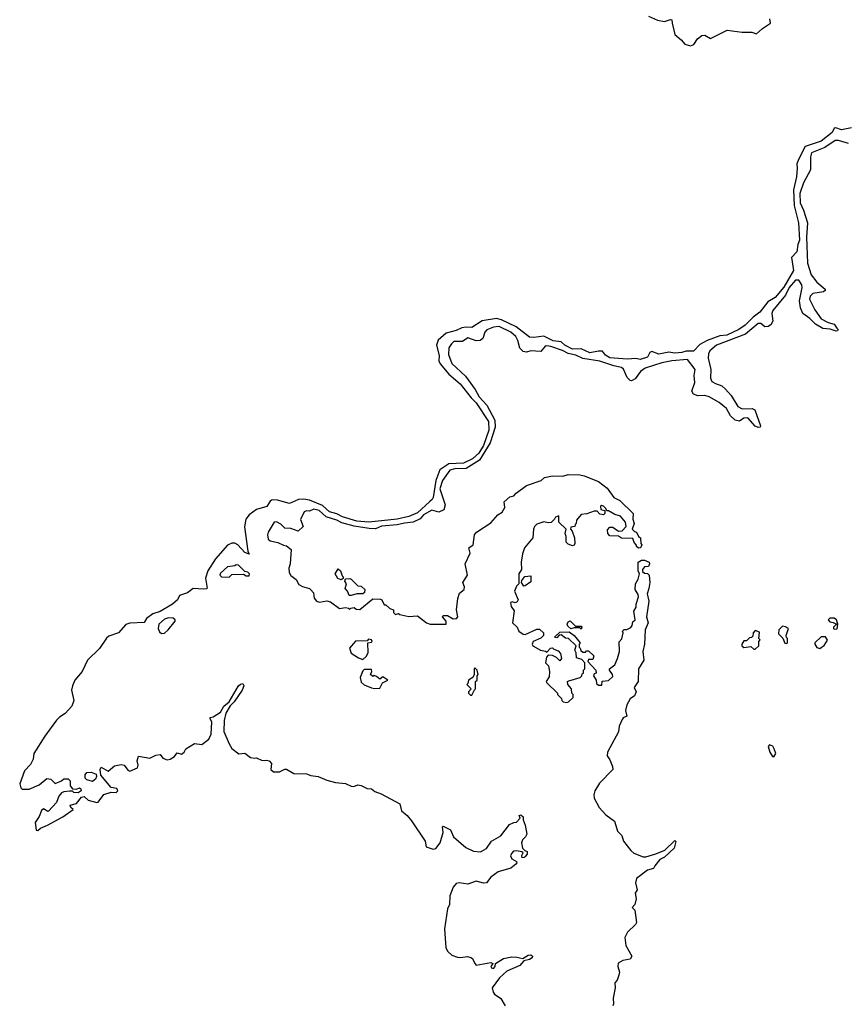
# Model space of a CAD drawing. Extents: x 2380107 to 2585170, y 384273 to 546161.
# Tile 163 of 256: x 2542799 to 2548535, y 390831 to 397678. Entities that reach past the tile are written whole.
import ezdxf

# ---------------------------------------------------------------- set-up
doc = ezdxf.new("R2010")
doc.units = 0

msp = doc.modelspace()

# ---------------------------------------------------------------- linework, layer by layer
at = {"layer": '0CON05XD'}
for points in [[(2547171.9, 397701.9), (2547235, 397676.2), (2547285, 397666.5), (2547325, 397678.8), (2547335, 397676.7), (2547337.8, 397655), (2547356.2, 397575), (2547399.3, 397539.3), (2547425, 397507.5), (2547463.9, 397496.1), (2547487.5, 397505), (2547514, 397545), (2547545, 397568.8), (2547565, 397571.2), (2547605, 397547.5), (2547720, 397605), (2547825, 397591.4), (2547890.7, 397590.7), (2547925, 397581.2), (2547965, 397618), (2548022.5, 397655), (2548018, 397685)], [(2548584.5, 396925.5), (2548515, 396912.7), (2548475, 396927.3), (2548465.5, 396924.5), (2548451.2, 396895), (2548375, 396832.8), (2548263.8, 396796.2), (2548218.5, 396711.5), (2548205.4, 396675), (2548206.8, 396645), (2548203.4, 396585), (2548180.6, 396495), (2548186.5, 396386.5), (2548215.8, 396265.8), (2548222.5, 396145), (2548211.1, 396115), (2548205.4, 396065), (2548166.9, 396025), (2548181.2, 395935), (2548115, 395818.1), (2548055, 395746.5), (2548003.5, 395716.5), (2547946.2, 395645), (2547900.3, 395609.7), (2547845.5, 395555), (2547801.4, 395525), (2547718, 395485), (2547669.2, 395480.8), (2547582.1, 395447.9), (2547530.6, 395419.4), (2547485.9, 395374.1), (2547435, 395374.2), (2547405.3, 395364.7), (2547355, 395358.9), (2547315, 395365.5), (2547245, 395351.9), (2547195, 395371.1), (2547181.9, 395365), (2547165, 395332.2), (2547115, 395315.6), (2547085, 395322.5), (2547025, 395317.1), (2546905, 395327.8), (2546873.5, 395345), (2546852.9, 395372.9), (2546825, 395374.3), (2546765, 395360.9), (2546705, 395388.7), (2546645, 395387.3), (2546590.8, 395415), (2546565, 395437.8), (2546510, 395445), (2546445, 395476.9), (2546375, 395467.9), (2546345, 395470.9), (2546252.3, 395542.3), (2546151.4, 395591.4), (2546115, 395600.4), (2546016.3, 395583.7), (2545945, 395537.1), (2545905, 395540.4), (2545875.3, 395534.7), (2545835, 395516.9), (2545765, 395497.9), (2545709.2, 395450.8), (2545698.4, 395415), (2545716.8, 395343.2), (2545715.5, 395305), (2545724.6, 395285), (2545784.3, 395214.3), (2545862.7, 395145), (2545938.7, 395048.7), (2545973.8, 395015), (2546060, 394885), (2546062, 394825), (2546025, 394716.5), (2545992.1, 394665), (2545949.1, 394625), (2545886.2, 394595), (2545785, 394590), (2545720.8, 394549.2), (2545694.3, 394475), (2545675, 394356), (2545668.6, 394341.4), (2545652.5, 394327.5), (2545565, 394249.5), (2545505, 394223.9), (2545425, 394204.8), (2545226.8, 394183.2), (2545145, 394191), (2545045, 394220.3), (2545005, 394241.2), (2544955, 394256.8), (2544905, 394300.9), (2544815, 394337.1), (2544775, 394343.8), (2544738.4, 394341.6), (2544675, 394313.1), (2544592.5, 394337.5), (2544555, 394338.6), (2544540.5, 394329.5), (2544518, 394292), (2544445, 394272.5), (2544394.2, 394235.8), (2544371, 394205), (2544361.7, 394151.7), (2544386.4, 393983.6), (2544395, 393962.5), (2544365, 393974.3), (2544316.6, 394026.6), (2544295, 394038.2), (2544275, 394039.1), (2544245, 394024.7), (2544160.2, 393929.8), (2544108.6, 393845), (2544092, 393795), (2544103.8, 393726.2), (2544099.1, 393720.9), (2544075, 393717.3), (2544005, 393723.6), (2543965, 393693.4), (2543911.4, 393675), (2543897.5, 393645), (2543861.4, 393615), (2543775, 393561.8), (2543725, 393546.2), (2543681.4, 393515), (2543663.7, 393486.3), (2543565, 393481.6), (2543537.5, 393472.5), (2543485, 393413.8), (2543418.8, 393391.2), (2543401.6, 393378.4), (2543355, 393305.8), (2543271.5, 393225), (2543233.7, 393146.3), (2543182.2, 393085), (2543165.8, 393045.8), (2543159.4, 393015), (2543174.4, 392945), (2543162.5, 392905), (2543115, 392852.5), (2543075, 392827.5), (2543055, 392807.5), (2542974, 392695), (2542897.5, 392575), (2542892.5, 392535), (2542875, 392500), (2542833.3, 392455), (2542798.8, 392365), (2542806.4, 392336.4), (2542815, 392327.5), (2542865, 392326.7), (2542935, 392356.7), (2542988.3, 392401.7), (2543015, 392397.5), (2543045, 392367.5), (2543090, 392385), (2543105, 392400), (2543135, 392400), (2543150, 392385), (2543150.7, 392350.7), (2543165, 392330), (2543195, 392327.5), (2543215, 392337.5), (2543225, 392330), (2543227.5, 392315), (2543205, 392302.5), (2543175, 392303.3), (2543165, 392312.5), (2543145, 392313.3), (2543105, 392308.8), (2543088.8, 392301.2), (2543070.8, 392279.2), (2543055.6, 392234.4), (2543000, 392175), (2542995, 392172.5), (2542965, 392190), (2542950.4, 392179.5), (2542933.6, 392136.4), (2542907.5, 392095), (2542913, 392043), (2542925, 392040), (2542943.9, 392056.1), (2542992.7, 392077.3)], [(2548563.2, 396816.8), (2548495, 396837.7), (2548470.9, 396839.1), (2548400.6, 396789.4), (2548307.8, 396752.2), (2548299.5, 396725), (2548300.8, 396635), (2548250, 396545), (2548225, 396470), (2548228, 396405), (2548250.8, 396355), (2548277.8, 396265), (2548271.2, 396165), (2548277.8, 395985), (2548305, 395904.2), (2548345, 395854.3), (2548402.5, 395805), (2548402.5, 395795), (2548390, 395785), (2548315, 395773.3), (2548297.5, 395755), (2548293.8, 395735), (2548330.1, 395660.1), (2548375, 395598.6), (2548422.1, 395572.1), (2548465, 395560), (2548484, 395534), (2548492.5, 395525), (2548487.5, 395515), (2548477.5, 395512.5), (2548436.4, 395526.4), (2548385, 395530), (2548335, 395560), (2548295, 395600), (2548246.2, 395636.2), (2548230.5, 395675), (2548223.6, 395723.6), (2548242.3, 395815), (2548240, 395835), (2548218, 395868), (2548195, 395867.6), (2548151.1, 395815), (2548127, 395763), (2548037.3, 395655), (2548031.8, 395635), (2548038.8, 395581.2), (2548025, 395556.2), (2548005, 395544), (2547982.3, 395542.3), (2547955, 395565.8), (2547935, 395566.4), (2547847.7, 395492.3), (2547645.8, 395415), (2547600.5, 395375), (2547591.2, 395355), (2547588.8, 395325), (2547606.7, 395246.7), (2547603.9, 395185), (2547613.5, 395163.5), (2547638.5, 395148.5), (2547682.3, 395132.3), (2547709.4, 395109.4), (2547746.9, 395065), (2547795, 394988.2), (2547825, 394973.3), (2547895, 394974.7), (2547912.9, 394965), (2547953.1, 394855), (2547950, 394845), (2547936.7, 394843.3), (2547915, 394852.7), (2547865, 394910), (2547835, 394907.1), (2547805, 394886.1), (2547775, 394893.1), (2547743.6, 394923.6), (2547714.5, 394975), (2547665, 395016.2), (2547595, 395056.4), (2547565, 395065.9), (2547515, 395062), (2547486.7, 395075), (2547474.2, 395095), (2547495.6, 395154.4), (2547491.1, 395205), (2547496.4, 395245), (2547445, 395316.4), (2547335, 395307), (2547265, 395291.8), (2547148.8, 395255), (2547117.1, 395232.9), (2547079.6, 395180.5), (2547055, 395167.5), (2547045, 395170), (2547025, 395190), (2546998.3, 395248.3), (2546985, 395260), (2546931.4, 395271.4), (2546835, 395304.1), (2546715, 395321.9), (2546667.5, 395345), (2546615, 395358.1), (2546575, 395378.6), (2546493.8, 395405), (2546465, 395411.1), (2546455, 395407.5), (2546425, 395372), (2546355, 395374.5), (2546325, 395367.1), (2546301.2, 395371.2), (2546278, 395395), (2546265, 395446.7), (2546250, 395475), (2546215, 395506.2), (2546135, 395545.3), (2546095, 395540.4), (2546047.8, 395522.2), (2546035, 395506.2), (2546019.7, 395460.3), (2546002.1, 395447.9), (2545975, 395445.6), (2545915, 395466.9), (2545879.7, 395440.3), (2545819.7, 395440.3), (2545802.5, 395425), (2545784.5, 395395.5), (2545780.7, 395350.7), (2545805, 395288.6), (2545900, 395200), (2545967.4, 395107.4), (2545995.5, 395055), (2546048.5, 394998.5), (2546103.6, 394893.6), (2546105.8, 394845), (2546071.5, 394735), (2545996.8, 394615), (2545905, 394557.1), (2545825, 394555.7), (2545791.4, 394545), (2545739.5, 394475), (2545721.1, 394415), (2545758, 394305), (2545749.6, 394270.5), (2545715, 394253.8), (2545665, 394266.9), (2545606.9, 394235), (2545585, 394207.8), (2545536.2, 394183.8), (2545475, 394178.2), (2545425.4, 394164.5), (2545315, 394155.3), (2545275, 394138.7), (2545229.7, 394139.7), (2545126, 394156), (2545039.1, 394179.1), (2545005, 394197.3), (2544931.4, 394221.4), (2544881.2, 394265), (2544844.4, 394275.6), (2544815, 394260), (2544795, 394263.3), (2544776.7, 394255), (2544753, 394203), (2544770, 394155), (2544735, 394122.5), (2544685, 394140), (2544643, 394143), (2544615, 394170), (2544585, 394186.7), (2544570, 394185), (2544527.5, 394115), (2544523.3, 394095), (2544527.5, 394065), (2544540, 394055), (2544595, 394042.5), (2544633.6, 394023.6), (2544655, 394020), (2544687.5, 393995), (2544680, 393895), (2544670, 393865), (2544673.9, 393833.9), (2544683.9, 393813.9), (2544722.5, 393785), (2544740.8, 393750.8), (2544765, 393736.7), (2544813.6, 393723.6), (2544823.9, 393713.9), (2544843.3, 393693.3), (2544847.5, 393655), (2544863.9, 393633.9), (2544885, 393626.7), (2544936.4, 393636.4), (2544960.7, 393630.7), (2545023, 393583), (2545065, 393590), (2545087, 393587), (2545095, 393580), (2545103, 393587), (2545125, 393590), (2545138.3, 393578.3), (2545165, 393577.5), (2545255, 393650), (2545309.3, 393649.3), (2545317.5, 393645), (2545335, 393610), (2545345, 393610), (2545373.9, 393583.9), (2545400, 393575), (2545400, 393555), (2545413, 393543), (2545435, 393550), (2545443, 393543), (2545505, 393528), (2545565, 393532.5), (2545627.5, 393485), (2545655, 393473.8), (2545765, 393474.3), (2545765.6, 393495.6), (2545740, 393525), (2545745, 393536.2), (2545775, 393536.2), (2545815, 393510.8), (2545837.5, 393515), (2545846.4, 393526.4), (2545837.5, 393575), (2545846.2, 393653.8), (2545859.3, 393690.7), (2545890, 393715), (2545893.3, 393735), (2545881.2, 393765), (2545913.3, 393815), (2545896.7, 393895), (2545931.7, 393968.3), (2545922.5, 394005), (2545952.5, 394027.5), (2545963.3, 394095), (2545977.5, 394115), (2546075, 394180), (2546125, 394234), (2546155, 394253.3), (2546173.3, 394285), (2546170, 394325), (2546209.3, 394360.7), (2546235, 394366.7), (2546253.3, 394385)], [(2546253.3, 394385), (2546325, 394440), (2546426, 394474), (2546450, 394495), (2546505, 394506.7), (2546575.9, 394504.1), (2546615, 394516), (2546695, 394514.2), (2546725, 394506.2), (2546825, 394466.7), (2546885, 394420), (2546932.5, 394355), (2546973.3, 394335), (2547066, 394245), (2547063.8, 394205), (2547073.3, 394175), (2547060, 394135), (2547075, 394120), (2547090, 394115), (2547102.5, 394085), (2547116.7, 394075), (2547120, 394035), (2547126.7, 394026.7), (2547117.5, 394005), (2547103, 394003), (2547090, 394015), (2547090, 394025), (2547073, 394043), (2547065, 394070), (2546985, 394073.3), (2546965, 394087.5), (2546905, 394090), (2546890, 394105), (2546888.3, 394131.7), (2546905, 394150), (2546925, 394150), (2546965, 394122.5), (2546990, 394125), (2547017, 394153), (2547012.5, 394185), (2546977.5, 394225), (2546938.3, 394238.3), (2546895, 394262.5), (2546882.5, 394262.5), (2546875, 394280), (2546860, 394295), (2546845, 394300), (2546840, 394295), (2546841.7, 394271.7), (2546870, 394265), (2546870, 394245), (2546860, 394235), (2546835, 394240), (2546815, 394260), (2546795, 394260), (2546745, 394242.5), (2546705, 394237.5), (2546671.7, 394198.3), (2546670, 394175), (2546661.7, 394168.3), (2546660, 394155), (2546631.7, 394148.3), (2546630, 394135), (2546641.7, 394121.7), (2546657.5, 394075), (2546660, 394035), (2546656.4, 394023.6), (2546645, 394020), (2546615, 394030), (2546600, 394045), (2546600, 394085), (2546592.5, 394105), (2546600, 394135), (2546550, 394185), (2546548.3, 394228.3), (2546525, 394220), (2546520, 394205), (2546495, 394182.5), (2546475, 394180), (2546445, 394187.5), (2546395, 394170), (2546380, 394155), (2546373.6, 394136.4), (2546367.5, 394075), (2546310, 394005), (2546297.5, 393965), (2546287.5, 393905), (2546290, 393855), (2546270, 393825), (2546270, 393755), (2546255, 393740), (2546240, 393705), (2546266.4, 393643.6), (2546260, 393630), (2546246.4, 393623.6), (2546225, 393630), (2546212.5, 393625), (2546218.3, 393598.3), (2546237.5, 393567.5), (2546227.5, 393485), (2546260, 393455), (2546270, 393425), (2546300, 393405), (2546315, 393402.5), (2546395, 393440), (2546415, 393440), (2546443.3, 393415), (2546442.5, 393395), (2546423, 393377), (2546370, 393355), (2546362.5, 393335), (2546367.5, 393325), (2546422.5, 393295), (2546457.5, 393287.5), (2546465, 393280), (2546491.7, 393308.3), (2546505, 393310), (2546515, 393300), (2546545, 393290), (2546561.7, 393271.7), (2546567.5, 393235), (2546555, 393220), (2546533, 393243), (2546505, 393257.5), (2546475, 393260), (2546462.5, 393245), (2546457.5, 393205), (2546477.5, 393185), (2546483.1, 393145), (2546480.8, 393109.2), (2546460, 393075), (2546465, 393067.5), (2546540, 392995), (2546540, 392985), (2546568.3, 392958.3), (2546570, 392945), (2546580, 392935), (2546605, 392930), (2546616.4, 392933.6), (2546650, 392965), (2546650, 392985), (2546640, 392995), (2546637.5, 393025), (2546612.5, 393055), (2546610, 393075), (2546618.3, 393081.7), (2546697, 393103), (2546710, 393115), (2546711.7, 393128.3), (2546720, 393135), (2546720, 393155), (2546730, 393165), (2546730, 393205), (2546708.3, 393228.3), (2546671.7, 393241.7), (2546670, 393275), (2546660, 393295), (2546670, 393325), (2546617.5, 393375), (2546595, 393377.5), (2546565, 393400), (2546551.7, 393398.3), (2546535, 393380), (2546520, 393385), (2546555, 393420), (2546621.7, 393421.7), (2546656.4, 393396.4), (2546697.5, 393345), (2546690, 393335), (2546690, 393315), (2546698.3, 393308.3), (2546701.7, 393291.7), (2546715, 393280), (2546735, 393280), (2546741.7, 393288.3), (2546755, 393290), (2546792.5, 393255), (2546785, 393230), (2546755, 393230), (2546750, 393215), (2546807.5, 393155), (2546810, 393135), (2546795, 393130), (2546790, 393115), (2546810, 393085), (2546811.7, 393061.7), (2546825, 393050), (2546848.3, 393051.7), (2546851.7, 393078.3), (2546895, 393082.5), (2546925, 393110), (2546923.3, 393125), (2546902.5, 393155), (2546902.5, 393165), (2546938, 393192), (2546956.7, 393235), (2546970, 393285), (2546968.3, 393351.7), (2546987, 393373), (2546997.5, 393415), (2546993, 393427), (2547003, 393437), (2547021.7, 393438.3), (2547049.3, 393450.7), (2547060, 393465), (2547065, 393490), (2547080, 393505), (2547071.2, 393565), (2547087, 393593), (2547086.7, 393615), (2547102.5, 393665), (2547101.7, 393681.7), (2547080, 393715), (2547083.6, 393756.4), (2547101.7, 393788.3), (2547110, 393825), (2547100, 393845), (2547100, 393905), (2547125, 393920), (2547145, 393920), (2547176.7, 393905), (2547180, 393895), (2547173, 393877), (2547145, 393872.5), (2547130, 393855), (2547131.7, 393841.7), (2547145, 393830), (2547167, 393827), (2547177.5, 393815), (2547182.5, 393765), (2547176.1, 393723.9), (2547162.5, 393685), (2547176, 393635), (2547160, 393525), (2547170, 393485), (2547150, 393435), (2547146, 393335), (2547133.8, 393285), (2547141.2, 393225), (2547104, 393165), (2547102, 393075), (2547073.3, 393035), (2547087.5, 393005), (2547075, 392976.7), (2547046, 392955), (2547022.9, 392915), (2547014, 392875), (2547022.5, 392835), (2546996.4, 392823.6), (2546988.8, 392811.2), (2546968, 392765), (2546963.8, 392725), (2546888.8, 392585), (2546885, 392560), (2546905, 392532.5), (2546923.1, 392485), (2546924.2, 392465), (2546831.2, 392368.8), (2546800, 392315), (2546793, 392287), (2546795.8, 392265), (2546829.7, 392199.7), (2546875, 392150), (2546935.9, 392105.9), (2546946.7, 392075), (2546956.7, 392035), (2546987.5, 392005), (2547000, 391965), (2547050.9, 391900.9), (2547071.7, 391881.7), (2547135, 391857.5), (2547155, 391857.5), (2547223.4, 391876.6), (2547287.6, 391902.4), (2547355, 391970), (2547362.5, 391962.5), (2547352.4, 391917.6), (2547284.2, 391855), (2547252.1, 391837.9), (2547216, 391795), (2547206.7, 391775), (2547165.6, 391764.4), (2547090, 391705), (2547082.5, 391675), (2547093, 391627), (2547080, 391605), (2547086.7, 391565), (2547077.5, 391525), (2547060, 391505), (2547076.7, 391485), (2547089.3, 391400.7), (2547083, 391387), (2547027, 391333), (2547007.5, 391295), (2547015, 391240), (2547057.5, 391165), (2547045, 391146.2), (2546993.6, 391136.4), (2546963, 391117), (2546960, 391095), (2546970, 391055), (2546967.5, 391035), (2546955, 391000), (2546938.3, 390981.7), (2546940, 390945), (2546927.5, 390875), (2546930, 390835), (2546925, 390820)], [(2544255, 393802.5), (2544275, 393820), (2544355, 393822.5), (2544375, 393810), (2544395, 393810), (2544397.5, 393825), (2544385, 393837.5), (2544365, 393840), (2544320, 393885), (2544305, 393887.5), (2544295, 393880), (2544245, 393872.5), (2544195, 393830), (2544190, 393815), (2544203, 393803), (2544255, 393802.5)], [(2545035, 393782.5), (2545011.7, 393791.7), (2544993.3, 393825), (2545015, 393860), (2545030, 393845), (2545041.7, 393811.7), (2545050, 393805), (2545048.3, 393791.7), (2545035, 393782.5)], [(2545105, 393673.3), (2545090, 393675), (2545080, 393705), (2545063, 393723), (2545072.5, 393755), (2545060, 393775), (2545065, 393790), (2545095, 393792.5), (2545105, 393787.5), (2545151.7, 393741.7), (2545175, 393740), (2545198.8, 393715), (2545197.5, 393695), (2545185, 393686.7), (2545145, 393686.7), (2545105, 393673.3)], [(2546305, 393740), (2546300, 393745), (2546290, 393765), (2546291.7, 393778.3), (2546313, 393807), (2546355, 393810), (2546355, 393770), (2546315, 393742.5), (2546305, 393740)], [(2543785, 393410), (2543805, 393412.5), (2543832.5, 393435), (2543880, 393495), (2543880, 393505), (2543867, 393517), (2543835, 393518), (2543805, 393510), (2543766.7, 393475), (2543762.5, 393445), (2543771.7, 393421.7), (2543785, 393410)], [(2548465, 393440), (2548485, 393442.5), (2548490, 393475), (2548480, 393505), (2548465, 393517.5), (2548433.9, 393516.1), (2548422.5, 393505), (2548435, 393490), (2548457, 393487), (2548480, 393475), (2548460, 393455), (2548460, 393445), (2548465, 393440)], [(2546705, 393440), (2546695, 393450), (2546655, 393450), (2546633, 393443), (2546610.7, 393460.7), (2546607.5, 393475), (2546615, 393490), (2546627, 393497), (2546665, 393460), (2546705, 393460), (2546710, 393455), (2546705, 393440)], [(2548135, 393340), (2548140, 393345), (2548140, 393375), (2548131.7, 393381.7), (2548130, 393395), (2548147.5, 393445), (2548127, 393457), (2548105, 393460), (2548080, 393435), (2548078.3, 393408.3), (2548108.3, 393378.3), (2548121.7, 393341.7), (2548135, 393340)], [(2547915, 393300), (2547940, 393325), (2547940, 393355), (2547950, 393365), (2547940, 393375), (2547945, 393420), (2547915, 393430), (2547900, 393415), (2547898.3, 393391.7), (2547888.3, 393381.7), (2547875, 393380), (2547855, 393360), (2547835, 393360), (2547822.5, 393335), (2547823, 393323), (2547835, 393312.5), (2547885, 393320), (2547905, 393300), (2547915, 393300)], [(2548365, 393306.7), (2548375, 393313.3), (2548395, 393327.5), (2548417, 393363), (2548405, 393386.7), (2548373, 393387), (2548330, 393345), (2548330, 393335), (2548345, 393312.5), (2548365, 393306.7)], [(2545185, 393230), (2545209.3, 393250.7), (2545222.5, 393275), (2545220, 393345), (2545245, 393350), (2545250, 393355), (2545247, 393367), (2545225, 393370), (2545215, 393360), (2545135, 393357.5), (2545093, 393307), (2545105, 393272.5), (2545155, 393240), (2545185, 393230)], [(2545945, 392980), (2545961.7, 393018.3), (2545970, 393025), (2545970, 393075), (2545980, 393085), (2545980, 393115), (2545987.5, 393125), (2545980, 393155), (2545965, 393170), (2545960, 393165), (2545960, 393125), (2545950, 393105), (2545920, 393085), (2545917, 393063), (2545910, 393055), (2545940, 393025), (2545920, 393005), (2545920, 392995), (2545935, 392980), (2545945, 392980)], [(2545266.4, 393026.4), (2545305, 393030), (2545323.3, 393066.7), (2545360, 393085), (2545325, 393107.5), (2545305, 393092.5), (2545281.7, 393111.7), (2545265, 393117.5), (2545255, 393110), (2545240, 393125), (2545247.5, 393145), (2545245, 393160), (2545195, 393160), (2545185, 393150), (2545167.5, 393105), (2545175, 393072.5), (2545195, 393052.5), (2545245, 393032.5), (2545266.4, 393026.4)], [(2542992.7, 392077.3), (2543098.8, 392135), (2543170, 392185), (2543155, 392200), (2543150, 392215), (2543195, 392228.8), (2543228.3, 392271.7), (2543246.4, 392276.4), (2543275, 392252), (2543335, 392234), (2543345, 392236.7), (2543385, 392290), (2543435, 392307.5), (2543470, 392305), (2543482.5, 392315), (2543475, 392332.5), (2543435, 392340), (2543362.5, 392425), (2543357.5, 392465), (2543365, 392480), (2543415, 392453.3), (2543459.3, 392490.7), (2543505, 392500), (2543525, 392493.3), (2543550.4, 392460.5), (2543565, 392453.3), (2543617.5, 392475), (2543622.5, 392495), (2543616.7, 392525), (2543625, 392556.7), (2543705, 392543.8), (2543745, 392563.3), (2543775, 392567.5), (2543793.9, 392543.9), (2543825, 392532.5), (2543845, 392536.2), (2543875.8, 392554.2), (2543895, 392580), (2543925, 392571.2), (2543943.8, 392585), (2543955, 392607.5), (2544015, 392643.8), (2544065, 392637.5), (2544115.5, 392674.5), (2544130.3, 392709.7), (2544136.2, 392795), (2544123.3, 392816.7), (2544123.9, 392826.1), (2544145, 392830), (2544196.4, 392863.6), (2544218.9, 392905), (2544255.7, 392934.3), (2544322, 393045), (2544335, 393057.5), (2544351.7, 393061.7), (2544356.9, 393045), (2544345.6, 393015), (2544290, 392935), (2544262.1, 392907.9), (2544231.9, 392855), (2544220.4, 392805), (2544218.3, 392728.3), (2544255, 392642.5), (2544275, 392610), (2544323, 392573), (2544365, 392577.5), (2544405, 392547.5), (2544435, 392542.5), (2544446.4, 392546.4), (2544485, 392526.7), (2544515, 392530), (2544535, 392523.3), (2544550, 392505), (2544545.8, 392465), (2544565, 392447.1), (2544605, 392447.5), (2544642.5, 392467.5), (2544655, 392467.5), (2544705, 392436.9), (2544795, 392434.2), (2544825, 392423.1), (2544875, 392415.8), (2544935, 392390), (2544995, 392374), (2545065, 392366.2), (2545105, 392348.8), (2545123, 392347), (2545151.7, 392358.3), (2545175, 392353.8), (2545215, 392331.2), (2545245, 392330), (2545270.3, 392310.3), (2545314.3, 392294.3), (2545443.8, 392225), (2545455, 392177.5), (2545493.3, 392145), (2545525, 392107.5), (2545620, 391965), (2545627, 391927), (2545675, 391911.2), (2545692.5, 391915), (2545723.8, 391955), (2545743.8, 392025), (2545740, 392065), (2545745, 392070), (2545795.7, 392045.7), (2545817, 391997), (2545901.2, 391921.2), (2545955, 391896.2), (2546005, 391891.2), (2546046.2, 391913.8), (2546081.4, 391965), (2546146.6, 392003.4), (2546205, 392081.2), (2546235, 392096.7), (2546255, 392097.5), (2546280, 392125), (2546272.5, 392145), (2546285, 392150), (2546300, 392135), (2546300, 392115), (2546316.1, 392076.1), (2546326.2, 392015), (2546316.7, 391995), (2546296.7, 391975), (2546290, 391955), (2546297, 391917), (2546311.7, 391901.7), (2546330, 391895), (2546330, 391875), (2546315, 391860), (2546308.3, 391851.7), (2546295, 391850), (2546292.5, 391865), (2546300, 391885), (2546291.7, 391891.7), (2546255, 391898.8), (2546233.9, 391896.1), (2546219.3, 391880.7), (2546213.9, 391863.9), (2546222, 391842), (2546253.6, 391823.6), (2546256.7, 391815), (2546250, 391805), (2546215, 391778), (2546128.2, 391751.8), (2546075.6, 391714.4), (2546045, 391676), (2546025, 391674.3), (2545975, 391687.3), (2545915, 391665.6), (2545855, 391676.9), (2545835, 391671.4), (2545814.7, 391645.3), (2545791.8, 391585), (2545788.1, 391525), (2545775.6, 391495), (2545754.3, 391355), (2545763.1, 391225), (2545778, 391198), (2545805, 391173.1), (2545845, 391160), (2545865, 391155.8), (2545912.7, 391162.7), (2545937.7, 391157.7), (2545949.2, 391149.2), (2545963.9, 391113.9), (2545974.1, 391104.1), (2546075, 391121.2), (2546090, 391115), (2546076.7, 391095), (2546080, 391085), (2546095, 391080), (2546106, 391095), (2546107.5, 391115), (2546165, 391150.8), (2546221.2, 391161.2), (2546258.1, 391158.1), (2546299.3, 391150.7), (2546335, 391173.3), (2546355, 391176.2), (2546366.4, 391166.4), (2546362.5, 391155), (2546345, 391144), (2546306.2, 391133.8), (2546277.9, 391102.1), (2546187.6, 391062.4), (2546137.5, 391015), (2546085.8, 390945), (2546092, 390915), (2546101.7, 390901.7), (2546145, 390871.2), (2546175, 390821.2)], [(2548045, 392551.2), (2548057.5, 392575), (2548047, 392607), (2548037, 392627), (2548015, 392636), (2548006.2, 392625), (2548015.8, 392585), (2548034.5, 392554.5), (2548045, 392551.2)], [(2543305, 392380), (2543265, 392393.3), (2543253.8, 392403.8), (2543253.6, 392426.4), (2543266.4, 392443.6), (2543296.1, 392446.1), (2543330.7, 392430.7), (2543333.8, 392415), (2543325, 392397.5), (2543305, 392380)]]:
    msp.add_lwpolyline(points, dxfattribs=at)

doc.saveas('drawing.dxf')
